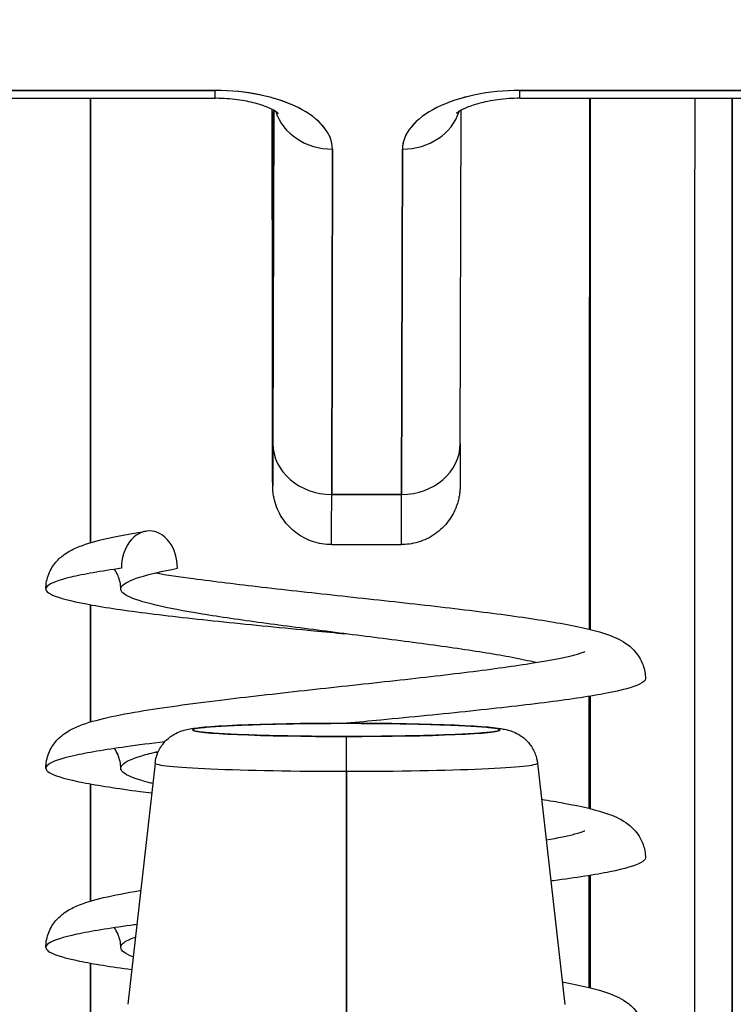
# Model space of a CAD drawing. Extents: x 784 to 1207, y 24 to 294.
# Tile 139 of 217: x 1034.815 to 1035.04, y 109.268 to 109.578. Entities that reach past the tile are written whole.
import ezdxf

# ---------------------------------------------------------------- set-up
doc = ezdxf.new("R2010")
doc.units = 0
doc.header["$LTSCALE"] = 4
doc.header["$MEASUREMENT"] = 0
doc.layers.get('0').update_dxf_attribs({"linetype": 'CONTINUOUS'})
doc.layers.get('DEFPOINTS').update_dxf_attribs({"linetype": 'CONTINUOUS'})
doc.styles.add('ROMANS', font='romans.shx')
doc.dimstyles.new('Default (ANSI)', dxfattribs={"dimscale": 20, "dimtxt": 0.07, "dimasz": 0.07, "dimexe": 0.125, "dimexo": 0.0625, "dimgap": 0.031496, "dimtad": 0, "dimtih": 1, "dimtoh": 1, "dimrnd": 1e-08, "dimzin": 0, "dimdsep": 46, "dimtxsty": 'ROMANS', "dimblk": 'Filled-1', "dimcen": 0.09, "dimdle": 0.393701, "dimclrd": 256, "dimclre": 256, "dimclrt": 256, "dimadec": 0, "dimazin": 0, "dimtfac": 0.928571, "dimtofl": 0, "dimtmove": 0, "dimatfit": 3, "dimfxl": 1, "dimtolj": 1, "dimtzin": 0, "dimlwd": -1, "dimlwe": -1, "dimarcsym": 0})

# ---------------------------------------------------------------- blocks, each defined once
blk = doc.blocks.new('Filled-1')
at = {"color": 0}
for p, q in [((0, 0), (-1, 0.17857)), ((-1, 0.17857), (-1, -0.17857)), ((-1, 0), (0, 0)), ((-1, -0.17857), (0, 0))]:
    blk.add_line(p, q, dxfattribs=at)
at = {"color": 0, "flags": 128}
blk.add_lwpolyline([(-1, -0.17857), (0, 0), (-1, 0.17857), (-1, -0.17857)], dxfattribs=at)
at = {"color": 0}
blk.add_solid([(-1, -0.17857), (0, 0), (-1, 0.17857), (-1, -0.17857)], dxfattribs=at)
blk = doc.blocks.new('*D19')
at = {"transparency": 16777216}
for p, q in [((1033.09995, 108.88735), (1033.09995, 115.33774)), ((1065.16245, 108.8561), (1065.16245, 115.33774)), ((1034.49995, 112.83774), (1044.71451, 112.83774)), ((1063.76245, 112.83774), (1053.54789, 112.83774))]:
    blk.add_line(p, q, dxfattribs=at)
at = {"layer": 'DEFPOINTS', "color": 0, "transparency": 16777216}
for p in [(1033.09995, 112.83774), (1033.09995, 107.63735), (1065.16245, 107.6061)]:
    blk.add_point(p, dxfattribs=at)
at = {"transparency": 16777216, "xscale": 1.400000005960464, "yscale": 1.400000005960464, "zscale": 1.400000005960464, "rotation": 180}
blk.add_blockref('Filled-1', (1033.09995, 112.83774), dxfattribs=at)
at = {"transparency": 16777216, "xscale": 1.400000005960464, "yscale": 1.400000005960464, "zscale": 1.400000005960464}
blk.add_blockref('Filled-1', (1065.16245, 112.83774), dxfattribs=at)
at = {"transparency": 16777216, "insert": (1049.1312, 112.83774), "char_height": 1.4, "attachment_point": 5, "style": 'ROMANS'}
blk.add_mtext('\\A1;\\fTahoma|b0|i0;\\H1.7500;(32.06)\\P\\fTahoma|b0|i0;\\H1.7500;(2 PL.)', dxfattribs=at)
blk = doc.blocks.new('*D20')
at = {"transparency": 16777216}
for p, q in [((1028.84995, 108.88735), (1028.84995, 115.33774)), ((1033.09995, 108.88735), (1033.09995, 115.33774)), ((1026.84995, 112.83774), (1024.84995, 112.83774)), ((1035.09995, 112.83774), (1037.09995, 112.83774))]:
    blk.add_line(p, q, dxfattribs=at)
at = {"layer": 'DEFPOINTS', "color": 0, "transparency": 16777216}
for p in [(1033.09995, 112.83774), (1028.84995, 107.63735), (1033.09995, 107.63735)]:
    blk.add_point(p, dxfattribs=at)
at = {"transparency": 16777216, "xscale": 2, "yscale": 2, "zscale": 2}
blk.add_blockref('Filled-1', (1028.84995, 112.83774), dxfattribs=at)
at = {"transparency": 16777216, "xscale": 2, "yscale": 2, "zscale": 2, "rotation": 180}
blk.add_blockref('Filled-1', (1033.09995, 112.83774), dxfattribs=at)
at = {"transparency": 16777216, "insert": (1021.17241, 112.83774), "char_height": 2, "attachment_point": 5, "style": 'ROMANS'}
blk.add_mtext('\\A1;4.25', dxfattribs=at)
blk = doc.blocks.new('*D22')
at = {"transparency": 16777216}
for p, q in [((996.78745, 108.8561), (996.78745, 123.13991)), ((1065.16245, 108.8561), (1065.16245, 123.13991)), ((998.18745, 120.63991), (1021.18133, 120.63991)), ((1063.76245, 120.63991), (1040.76857, 120.63991))]:
    blk.add_line(p, q, dxfattribs=at)
at = {"layer": 'DEFPOINTS', "color": 0, "transparency": 16777216}
for p in [(996.78745, 120.63991), (996.78745, 107.6061), (1065.16245, 107.6061)]:
    blk.add_point(p, dxfattribs=at)
at = {"transparency": 16777216, "xscale": 1.400000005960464, "yscale": 1.400000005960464, "zscale": 1.400000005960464, "rotation": 180}
blk.add_blockref('Filled-1', (996.78745, 120.63991), dxfattribs=at)
at = {"transparency": 16777216, "xscale": 1.400000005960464, "yscale": 1.400000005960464, "zscale": 1.400000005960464}
blk.add_blockref('Filled-1', (1065.16245, 120.63991), dxfattribs=at)
at = {"transparency": 16777216, "insert": (1030.97495, 120.63991), "char_height": 1.4, "attachment_point": 5, "style": 'ROMANS'}
blk.add_mtext('\\A1;\\fTahoma|b0|i0;\\H1.7500;(68.37)\\P\\fTahoma|b0|i0;\\H1.7500;OPENING WIDTH', dxfattribs=at)

msp = doc.modelspace()

# ---------------------------------------------------------------- linework, layer by layer
for p, q in [((1034.87623, 109.55575), (1034.68686, 109.55575)), ((1034.68686, 109.55575), (1034.87623, 109.55575)), ((1035.16167, 109.55575), (1034.9723, 109.55575)), ((1034.9723, 109.55575), (1035.16167, 109.55575)), ((1034.68685, 109.55327), (1034.87622, 109.55327)), ((1034.83691, 109.41315), (1034.83691, 109.55327)), ((1034.83691, 109.41315), (1034.83691, 109.55327)), ((1034.83691, 109.55327), (1034.83691, 109.41315)), ((1034.97228, 109.55327), (1035.16165, 109.55327)), ((1034.99439, 109.38583), (1034.99439, 109.55327)), ((1034.99439, 109.55327), (1034.99439, 109.38583)), ((1034.89427, 109.48087), (1034.89422, 109.54908)), ((1034.89422, 109.54908), (1034.89427, 109.48087)), ((1034.89468, 109.5495), (1034.89444, 109.44441)), ((1034.89444, 109.44441), (1034.89468, 109.5495)), ((1034.9535, 109.44437), (1034.95373, 109.54946)), ((1034.9132, 109.53724), (1034.91296, 109.42838)), ((1034.91296, 109.42838), (1034.9132, 109.53724)), ((1034.93525, 109.53724), (1034.93501, 109.42838)), ((1034.93501, 109.42838), (1034.93525, 109.53724)), ((1034.89427, 109.48087), (1034.89427, 109.48085)), ((1034.93501, 109.42838), (1034.91296, 109.42838)), ((1034.91296, 109.42838), (1034.93501, 109.42838)), ((1034.91289, 109.41256), (1034.93493, 109.41256)), ((1034.83691, 109.35665), (1034.83691, 109.3936)), ((1034.83691, 109.35665), (1034.83691, 109.3936)), ((1034.83691, 109.3936), (1034.83691, 109.35665)), ((1034.99439, 109.32933), (1034.99439, 109.36476)), ((1034.99439, 109.36476), (1034.99439, 109.32933)), ((1034.85732, 109.34368), (1034.84867, 109.26762)), ((1034.97781, 109.34368), (1034.98646, 109.26761)), ((1034.91764, 109.34109), (1034.91765, 109.26465)), ((1034.91765, 109.26465), (1034.91764, 109.34109)), ((1034.83691, 109.30016), (1034.83691, 109.3371)), ((1034.83691, 109.30016), (1034.83691, 109.3371)), ((1034.83691, 109.3371), (1034.83691, 109.30016)), ((1034.99439, 109.27284), (1034.99439, 109.30827)), ((1034.99439, 109.30827), (1034.99439, 109.27284)), ((1034.83691, 109.26422), (1034.83691, 109.28061)), ((1034.83691, 109.26422), (1034.83691, 109.28061)), ((1034.83691, 109.28061), (1034.83691, 109.26422))]:
    msp.add_line(p, q)
for centre, major_axis, ratio, start_param, end_param in [((1034.87622, 109.57177), (0, -0.0185), 0.001274, 0, 0.523599), ((1034.87622, 109.57177), (0, -0.0185), 0.001274, 0, 0.523599), ((1034.87619, 109.53724), (0.03701, 0.00003), 0.5, 6.281715, 7.852511), ((1034.97226, 109.53724), (-0.03701, -0.00003), 0.5, 4.710918, 6.281715), ((1034.97228, 109.57177), (0, -0.0185), 0.001274, 0, 0.523599), ((1034.97228, 109.57177), (0, -0.0185), 0.001274, 0, 0.523599), ((1035.02857, 109.25833), (0, -0.98425), 0.001274, 4.408059, 4.710116), ((1035.04038, 109.25833), (0, 0.97244), 0.001274, 1.262649, 1.570796), ((1034.89369, 109.30951), (0, -0.47913), 0.001274, 2.094395, 2.095991), ((1034.91319, 109.55327), (-0.0185, 0.00004), 0.866025, 0.264148, 1.573343), ((1034.91319, 109.55327), (-0.0185, 0.00004), 0.866025, 0.264148, 1.573343), ((1034.93524, 109.55327), (0.0185, -0.00004), 0.866025, 4.714936, 6.021869), ((1034.93524, 109.55327), (0.0185, -0.00004), 0.866025, 4.714936, 6.021869), ((1034.89438, 109.53067), (0, -0.09961), 0.001274, 5.235988, 6.806784), ((1034.91295, 109.44441), (-0.0185, 0.00004), 0.866025, 0.002547, 1.573343), ((1034.91295, 109.44441), (-0.0185, 0.00004), 0.866025, 0.002547, 1.573343), ((1034.935, 109.44441), (0.0185, -0.00004), 0.866025, 4.714936, 6.283185), ((1034.935, 109.44441), (0.0185, -0.00004), 0.866025, 4.714936, 6.283185), ((1034.91289, 109.53067), (0, -0.11811), 0.001274, 0, 0.523599), ((1034.91289, 109.53067), (0, -0.11811), 0.001274, 6.283185, 6.806766), ((1034.93493, 109.53067), (0, -0.11811), 0.001274, 0, 0.523581), ((1034.93493, 109.53067), (0, -0.11811), 0.001274, 0.000005, 0.523603), ((1034.91757, 109.35414), (-0.04851, 0), 0.042782, 4.713664, 7.855256), ((1034.9175, 109.34441), (0, 0.01181), 0.001274, 6.240378, 6.283186), ((1034.9175, 109.34441), (0, 0.01181), 0.001274, 6.240378, 6.283185), ((1034.91757, 109.35414), (0.04851, 0), 0.042782, 4.713664, 7.855256), ((1034.91763, 109.34026), (0, 0.01181), 0.001274, 4.782745, 6.240403), ((1034.91763, 109.34026), (0, 0.01181), 0.001274, 4.782745, 6.240403), ((1034.91757, 109.34367), (-0.06025, 0), 0.042782, 6.278319, 7.855256), ((1034.91757, 109.34367), (-0.06025, 0), 0.042782, 6.278319, 7.855256), ((1034.91757, 109.34367), (0.06025, 0), 0.042782, 4.713664, 6.288051), ((1034.91757, 109.34367), (0.06025, 0), 0.042782, 4.713664, 6.288051)]:
    msp.add_ellipse(centre, major_axis=major_axis, ratio=ratio, start_param=start_param, end_param=end_param)
for points, knots in [([(1034.9132, 109.53724), (1034.91314, 109.53977), (1034.91223, 109.5421), (1034.91041, 109.54431), (1034.90858, 109.54652), (1034.90584, 109.5486), (1034.90239, 109.55033), (1034.89893, 109.55206), (1034.89477, 109.55343), (1034.89036, 109.55434), (1034.88595, 109.55526), (1034.88129, 109.55571), (1034.87623, 109.55575)], [0, 0, 0, 0, 0.25, 0.25, 0.25, 0.5, 0.5, 0.5, 0.75, 0.75, 0.75, 1, 1, 1, 1]), ([(1034.9723, 109.55575), (1034.96723, 109.55571), (1034.96257, 109.55526), (1034.95815, 109.55434), (1034.95374, 109.55343), (1034.94957, 109.55205), (1034.94611, 109.55032), (1034.94265, 109.5486), (1034.9399, 109.54651), (1034.93807, 109.54431), (1034.93623, 109.5421), (1034.93532, 109.53977), (1034.93525, 109.53724)], [0, 0, 0, 0, 0.25, 0.25, 0.25, 0.5, 0.5, 0.5, 0.75, 0.75, 0.75, 1, 1, 1, 1]), ([(1034.8962, 109.54847), (1034.8962, 109.54847), (1034.89618, 109.54849), (1034.89603, 109.54862), (1034.89571, 109.54888), (1034.89462, 109.54955), (1034.89383, 109.54996), (1034.89173, 109.55084), (1034.89039, 109.55131), (1034.88718, 109.55216), (1034.88527, 109.55254), (1034.8811, 109.5531), (1034.87881, 109.55325), (1034.87642, 109.55327), (1034.87632, 109.55327), (1034.87622, 109.55327)], [0.458745, 0.458745, 0.458745, 0.458745, 0.511139, 0.511139, 0.68548, 0.68548, 0.871321, 0.871321, 1.079586, 1.079586, 1.310958, 1.310958, 1.558937, 1.558937, 1.569693, 1.569693, 1.569693, 1.569693]), ([(1034.97228, 109.55327), (1034.96993, 109.55327), (1034.96758, 109.55311), (1034.96319, 109.55254), (1034.96115, 109.55213), (1034.95769, 109.55118), (1034.95624, 109.55065), (1034.95409, 109.54969), (1034.95332, 109.54924), (1034.95243, 109.54863), (1034.95223, 109.54844), (1034.95223, 109.54844)], [1.569693, 1.569693, 1.569693, 1.569693, 1.824003, 1.824003, 2.072339, 2.072339, 2.302798, 2.302798, 2.507114, 2.507114, 2.683583, 2.683583, 2.683583, 2.683583]), ([(1034.99423, 109.55327), (1034.99421, 109.54053), (1034.9942, 109.52773), (1034.99419, 109.51486), (1034.99415, 109.47527), (1034.99412, 109.43505), (1034.99408, 109.39417), (1034.99408, 109.39142), (1034.99408, 109.38866), (1034.99408, 109.3859)], [0.1497895, 0.1497895, 0.1497895, 0.1497895, 0.1993364, 0.1993364, 0.1993364, 0.3517584, 0.3517584, 0.3517584, 0.3620212, 0.3620212, 0.3620212, 0.3620212]), ([(1034.99423, 109.55327), (1034.99417, 109.49869), (1034.99413, 109.44438), (1034.99408, 109.39051), (1034.99408, 109.38898), (1034.99408, 109.38744), (1034.99408, 109.3859)], [0.1363537, 0.1363537, 0.1363537, 0.1363537, 0.3333333, 0.3333333, 0.3333333, 0.3389505, 0.3389505, 0.3389505, 0.3389505]), ([(1035.03915, 109.25833), (1035.03915, 109.30873), (1035.03915, 109.35853), (1035.03916, 109.4083), (1035.03917, 109.4572), (1035.03918, 109.50608), (1035.0392, 109.55327)], [0, 0, 0, 0, 0.3333333, 0.3333333, 0.3333333, 0.6608154, 0.6608154, 0.6608154, 0.6608154]), ([(1034.89444, 109.44441), (1034.89443, 109.4391), (1034.89442, 109.43538), (1034.89441, 109.43324), (1034.89439, 109.4311), (1034.89438, 109.43053), (1034.89437, 109.43161), (1034.89435, 109.43269), (1034.89434, 109.43541), (1034.89433, 109.43968), (1034.89432, 109.44394), (1034.89431, 109.44975), (1034.8943, 109.45666), (1034.89429, 109.46357), (1034.89428, 109.47159), (1034.89427, 109.48087)], [0, 0, 0, 0, 0.2, 0.2, 0.2, 0.4, 0.4, 0.4, 0.6, 0.6, 0.6, 0.8, 0.8, 0.8, 1, 1, 1, 1]), ([(1034.91289, 109.41256), (1034.91088, 109.41256), (1034.90886, 109.41289), (1034.9051, 109.41416), (1034.90332, 109.4151), (1034.90018, 109.41747), (1034.89879, 109.41892), (1034.89655, 109.42215), (1034.89568, 109.42397), (1034.89487, 109.42675), (1034.89467, 109.42769), (1034.89452, 109.42876), (1034.8945, 109.42895), (1034.89447, 109.42927), (1034.89445, 109.42941), (1034.89443, 109.42971), (1034.89442, 109.42986), (1034.8944, 109.43011), (1034.8944, 109.4302), (1034.89439, 109.43042), (1034.89439, 109.43051), (1034.89438, 109.43077), (1034.89438, 109.43089), (1034.89437, 109.4314), (1034.89436, 109.43181), (1034.89435, 109.43415), (1034.89434, 109.43731), (1034.89431, 109.4467), (1034.8943, 109.45332), (1034.89428, 109.46703), (1034.89428, 109.47371), (1034.89427, 109.48085)], [0, 0, 0, 0, 0.0152437, 0.0152437, 0.0302108, 0.0302108, 0.0451875, 0.0451875, 0.0601581, 0.0601581, 0.0673092, 0.0673092, 0.0689264, 0.0689264, 0.0702228, 0.0702228, 0.0721464, 0.0721464, 0.074147, 0.074147, 0.0775296, 0.0775296, 0.0857864, 0.0857864, 0.110542, 0.110542, 0.1855583, 0.1855583, 0.2684918, 0.2684918, 0.3313559, 0.3313559, 0.3313559, 0.3313559]), ([(1034.9535, 109.44437), (1034.95349, 109.43896), (1034.95347, 109.43505), (1034.95346, 109.43209), (1034.95345, 109.43155), (1034.95344, 109.4309), (1034.95344, 109.4308), (1034.95342, 109.43026), (1034.95342, 109.43018), (1034.95341, 109.42997), (1034.9534, 109.42983), (1034.95337, 109.42947), (1034.95335, 109.42925), (1034.95327, 109.42855), (1034.95319, 109.42801), (1034.95298, 109.42696), (1034.95286, 109.42645), (1034.95235, 109.42467), (1034.95184, 109.42343), (1034.95032, 109.42062), (1034.94916, 109.41909), (1034.94641, 109.41642), (1034.94476, 109.41526), (1034.94122, 109.41355), (1034.93929, 109.41297), (1034.93654, 109.41261), (1034.93574, 109.41256), (1034.93493, 109.41256)], [0, 0, 0, 0, 0.0823467, 0.0823467, 0.1118576, 0.1118576, 0.1247539, 0.1247539, 0.1265515, 0.1265515, 0.1286021, 0.1286021, 0.1306663, 0.1306663, 0.134814, 0.134814, 0.138887, 0.138887, 0.148968, 0.148968, 0.1632472, 0.1632472, 0.1782167, 0.1782167, 0.1931923, 0.1931923, 0.1993249, 0.1993249, 0.1993249, 0.1993249]), ([(1034.82287, 109.39857), (1034.82287, 109.40017), (1034.82321, 109.40182), (1034.82436, 109.40472), (1034.82517, 109.40599), (1034.82688, 109.408), (1034.82778, 109.40877), (1034.82994, 109.41033), (1034.83117, 109.41096), (1034.83504, 109.41268), (1034.83775, 109.41345), (1034.8448, 109.41513), (1034.8493, 109.41598), (1034.85449, 109.41682)], [0, 0, 0, 0, 0.0152392, 0.0152392, 0.0301983, 0.0301983, 0.0455382, 0.0455382, 0.0680353, 0.0680353, 0.1177459, 0.1177459, 0.1756414, 0.1756414, 0.1756414, 0.1756414]), ([(1034.86435, 109.40509), (1034.86435, 109.40817), (1034.86339, 109.41126), (1034.86176, 109.41344), (1034.86013, 109.41562), (1034.85782, 109.4169), (1034.85551, 109.4169), (1034.85321, 109.4169), (1034.8509, 109.41562), (1034.84927, 109.41344), (1034.84764, 109.41126), (1034.84668, 109.40817), (1034.84668, 109.40509)], [0, 0, 0, 0, 0.25, 0.25, 0.25, 0.5, 0.5, 0.5, 0.75, 0.75, 0.75, 1, 1, 1, 1]), ([(1034.84668, 109.40509), (1034.84014, 109.40415), (1034.82938, 109.40228), (1034.82179, 109.39946), (1034.82348, 109.39665), (1034.8343, 109.39383), (1034.85319, 109.39102), (1034.87831, 109.3882), (1034.90084, 109.38601), (1034.91403, 109.38476), (1034.91735, 109.38444)], [0, 0, 0, 0, 0.015625, 0.03125, 0.046875, 0.0625, 0.078125, 0.09375, 0.109375, 0.1146479, 0.1146479, 0.1146479, 0.1146479]), ([(1034.84649, 109.39857), (1034.84649, 109.39999), (1034.84616, 109.40148), (1034.84529, 109.40351), (1034.84488, 109.4042), (1034.84447, 109.40477)], [0, 0, 0, 0, 0.01456779, 0.01456779, 0.02367117, 0.02367117, 0.02367117, 0.02367117]), ([(1034.9773, 109.37537), (1034.97509, 109.3759), (1034.97259, 109.37642), (1034.96981, 109.37695), (1034.96484, 109.37788), (1034.959, 109.37882), (1034.95259, 109.37976), (1034.94617, 109.3807), (1034.93918, 109.38164), (1034.93194, 109.38257), (1034.92471, 109.38351), (1034.91723, 109.38445), (1034.90988, 109.38539), (1034.90253, 109.38633), (1034.8953, 109.38727), (1034.88855, 109.3882), (1034.88179, 109.38914), (1034.87551, 109.39008), (1034.87001, 109.39102), (1034.86451, 109.39196), (1034.85979, 109.39289), (1034.85607, 109.39383), (1034.85236, 109.39477), (1034.84966, 109.39571), (1034.84809, 109.39665), (1034.84653, 109.39758), (1034.8461, 109.39852), (1034.84684, 109.39946), (1034.84758, 109.4004), (1034.84947, 109.40134), (1034.85244, 109.40228), (1034.85541, 109.40321), (1034.85944, 109.40415), (1034.86435, 109.40509)], [0.8350197, 0.8350197, 0.8350197, 0.8350197, 0.84375, 0.84375, 0.84375, 0.859375, 0.859375, 0.859375, 0.875, 0.875, 0.875, 0.890625, 0.890625, 0.890625, 0.90625, 0.90625, 0.90625, 0.921875, 0.921875, 0.921875, 0.9375, 0.9375, 0.9375, 0.953125, 0.953125, 0.953125, 0.96875, 0.96875, 0.96875, 0.984375, 0.984375, 0.984375, 1, 1, 1, 1]), ([(1034.85741, 109.40362), (1034.86098, 109.40304), (1034.86502, 109.40244), (1034.87591, 109.40097), (1034.8833, 109.40006), (1034.89911, 109.39824), (1034.90776, 109.39729), (1034.92508, 109.39541), (1034.93398, 109.39445), (1034.95089, 109.39253), (1034.9591, 109.39155), (1034.97386, 109.38958), (1034.98056, 109.38858), (1034.99194, 109.38649), (1034.99653, 109.38546), (1035.00246, 109.38326), (1035.00438, 109.38245), (1035.00763, 109.37995), (1035.00885, 109.37876), (1035.01035, 109.37634), (1035.01077, 109.37547), (1035.01157, 109.37321), (1035.01184, 109.37174), (1035.01184, 109.37032)], [0.1582952, 0.1582952, 0.1582952, 0.1582952, 0.2002489, 0.2002489, 0.2631436, 0.2631436, 0.3289045, 0.3289045, 0.3960096, 0.3960096, 0.464167, 0.464167, 0.5336585, 0.5336585, 0.6066269, 0.6066269, 0.6430009, 0.6430009, 0.663045, 0.663045, 0.6725038, 0.6725038, 0.6860775, 0.6860775, 0.6860775, 0.6860775]), ([(1034.82287, 109.34207), (1034.82287, 109.34367), (1034.82321, 109.34533), (1034.82436, 109.34822), (1034.82518, 109.34949), (1034.82688, 109.35151), (1034.82778, 109.35228), (1034.82996, 109.35384), (1034.8312, 109.35448), (1034.83507, 109.35619), (1034.83779, 109.35696), (1034.84432, 109.35852), (1034.84811, 109.35926), (1034.85956, 109.36118), (1034.86831, 109.36237), (1034.88614, 109.36456), (1034.89523, 109.36558), (1034.9133, 109.36757), (1034.9225, 109.36855), (1034.93999, 109.37049), (1034.9485, 109.37146), (1034.96374, 109.37336), (1034.9707, 109.37431), (1034.98201, 109.37613), (1034.98664, 109.37704), (1034.99086, 109.37815), (1034.99185, 109.37846), (1034.99261, 109.37875), (1034.99275, 109.37882), (1034.99275, 109.37882)], [0, 0, 0, 0, 0.015255, 0.015255, 0.0302276, 0.0302276, 0.045585, 0.045585, 0.0682753, 0.0682753, 0.1179523, 0.1179523, 0.1678673, 0.1678673, 0.2503943, 0.2503943, 0.3215563, 0.3215563, 0.3902984, 0.3902984, 0.4579209, 0.4579209, 0.5243891, 0.5243891, 0.5886821, 0.5886821, 0.6166169, 0.6166169, 0.6297933, 0.6297933, 0.6297933, 0.6297933]), ([(1035.01184, 109.37032), (1035.01184, 109.36971), (1035.01021, 109.36817), (1035.00096, 109.36569), (1034.98234, 109.36287), (1034.95741, 109.36006), (1034.93471, 109.35784), (1034.92127, 109.35656), (1034.91769, 109.35622)], [0.1930545, 0.1930545, 0.1930545, 0.1930545, 0.203125, 0.21875, 0.234375, 0.25, 0.265625, 0.27130231, 0.27130231, 0.27130231, 0.27130231]), ([(1034.85732, 109.34368), (1034.85747, 109.34498), (1034.85784, 109.34627), (1034.85894, 109.34859), (1034.85967, 109.34965), (1034.86135, 109.35142), (1034.86231, 109.35216), (1034.864, 109.35314), (1034.86474, 109.35346), (1034.86593, 109.35389), (1034.86641, 109.35403), (1034.86755, 109.35432), (1034.86815, 109.35443), (1034.87058, 109.35482), (1034.87255, 109.355), (1034.87734, 109.35535), (1034.88001, 109.35549), (1034.88715, 109.35579), (1034.89202, 109.35593), (1034.90211, 109.35613), (1034.90741, 109.35619), (1034.91431, 109.35622), (1034.91591, 109.35622), (1034.9175, 109.35622)], [0, 0, 0, 0, 0.0101015, 0.0101015, 0.0199862, 0.0199862, 0.0296294, 0.0296294, 0.0377089, 0.0377089, 0.0449846, 0.0449846, 0.0568687, 0.0568687, 0.0925394, 0.0925394, 0.1243071, 0.1243071, 0.1678667, 0.1678667, 0.2085978, 0.2085978, 0.2207441, 0.2207441, 0.2207441, 0.2207441]), ([(1034.91763, 109.35206), (1034.91331, 109.35206), (1034.90915, 109.35209), (1034.90509, 109.35213), (1034.90102, 109.35218), (1034.89706, 109.35225), (1034.89338, 109.35234), (1034.88971, 109.35243), (1034.88632, 109.35254), (1034.88332, 109.35267), (1034.88033, 109.3528), (1034.87772, 109.35294), (1034.8756, 109.3531), (1034.87347, 109.35326), (1034.87183, 109.35342), (1034.87073, 109.3536), (1034.86963, 109.35377), (1034.86906, 109.35396), (1034.86906, 109.35414), (1034.86905, 109.35432), (1034.86961, 109.3545), (1034.8707, 109.35467), (1034.87179, 109.35485), (1034.87342, 109.35502), (1034.87554, 109.35518), (1034.87765, 109.35533), (1034.88025, 109.35548), (1034.88324, 109.35561), (1034.88623, 109.35573), (1034.88961, 109.35584), (1034.89328, 109.35593), (1034.89695, 109.35603), (1034.90091, 109.3561), (1034.90497, 109.35614), (1034.90903, 109.35619), (1034.91318, 109.35621), (1034.9175, 109.35621)], [0, 0, 0, 0, 0.083333, 0.083333, 0.083333, 0.166667, 0.166667, 0.166667, 0.25, 0.25, 0.25, 0.333333, 0.333333, 0.333333, 0.416667, 0.416667, 0.416667, 0.5, 0.5, 0.5, 0.583333, 0.583333, 0.583333, 0.666667, 0.666667, 0.666667, 0.75, 0.75, 0.75, 0.833333, 0.833333, 0.833333, 0.916667, 0.916667, 0.916667, 1, 1, 1, 1]), ([(1034.9175, 109.35622), (1034.92286, 109.35622), (1034.92828, 109.35618), (1034.93834, 109.35604), (1034.94312, 109.35593), (1034.95159, 109.35565), (1034.95538, 109.35548), (1034.96168, 109.35508), (1034.96411, 109.35488), (1034.96679, 109.35446), (1034.96732, 109.35436), (1034.96836, 109.35412), (1034.96885, 109.35399), (1034.96996, 109.35362), (1034.97058, 109.35338), (1034.97198, 109.35267), (1034.97276, 109.35218), (1034.97419, 109.35101), (1034.97486, 109.35033), (1034.97614, 109.34865), (1034.97672, 109.34761), (1034.97747, 109.3456), (1034.9777, 109.34464), (1034.97781, 109.34368)], [0, 0, 0, 0, 0.0407937, 0.0407937, 0.0808919, 0.0808919, 0.1213704, 0.1213704, 0.1632966, 0.1632966, 0.173817, 0.173817, 0.181727, 0.181727, 0.1890762, 0.1890762, 0.1968842, 0.1968842, 0.2043727, 0.2043727, 0.2135231, 0.2135231, 0.2210279, 0.2210279, 0.2210279, 0.2210279]), ([(1034.9175, 109.35621), (1034.92183, 109.35621), (1034.92599, 109.35619), (1034.93005, 109.35614), (1034.93411, 109.3561), (1034.93808, 109.35603), (1034.94175, 109.35593), (1034.94543, 109.35584), (1034.94881, 109.35573), (1034.95181, 109.35561), (1034.95481, 109.35548), (1034.95741, 109.35533), (1034.95954, 109.35518), (1034.96166, 109.35502), (1034.9633, 109.35485), (1034.9644, 109.35467), (1034.96551, 109.3545), (1034.96607, 109.35432), (1034.96608, 109.35414), (1034.96608, 109.35396), (1034.96553, 109.35377), (1034.96444, 109.3536), (1034.96334, 109.35342), (1034.96171, 109.35326), (1034.9596, 109.3531), (1034.95748, 109.35294), (1034.95489, 109.3528), (1034.9519, 109.35267), (1034.94891, 109.35254), (1034.94553, 109.35243), (1034.94186, 109.35234), (1034.93819, 109.35225), (1034.93423, 109.35218), (1034.93017, 109.35213), (1034.92611, 109.35209), (1034.92195, 109.35206), (1034.91763, 109.35206)], [0, 0, 0, 0, 0.083333, 0.083333, 0.083333, 0.166667, 0.166667, 0.166667, 0.25, 0.25, 0.25, 0.333333, 0.333333, 0.333333, 0.416667, 0.416667, 0.416667, 0.5, 0.5, 0.5, 0.583333, 0.583333, 0.583333, 0.666667, 0.666667, 0.666667, 0.75, 0.75, 0.75, 0.833333, 0.833333, 0.833333, 0.916667, 0.916667, 0.916667, 1, 1, 1, 1]), ([(1034.86036, 109.35037), (1034.85598, 109.34985), (1034.84455, 109.34839), (1034.8303, 109.34599), (1034.82204, 109.34317), (1034.82304, 109.34036), (1034.8332, 109.33755), (1034.84644, 109.33551), (1034.85501, 109.33442), (1034.85625, 109.33427)], [0.3038049, 0.3038049, 0.3038049, 0.3038049, 0.3125, 0.328125, 0.34375, 0.359375, 0.375, 0.390625, 0.39320268, 0.39320268, 0.39320268, 0.39320268]), ([(1034.84649, 109.34207), (1034.84649, 109.34349), (1034.84616, 109.34498), (1034.84529, 109.34701), (1034.84488, 109.3477), (1034.84447, 109.34827)], [0, 0, 0, 0, 0.01457388, 0.01457388, 0.02367448, 0.02367448, 0.02367448, 0.02367448]), ([(1034.85658, 109.33721), (1034.85613, 109.33732), (1034.85569, 109.33743), (1034.85526, 109.33755), (1034.8517, 109.33848), (1034.84916, 109.33942), (1034.84776, 109.34036), (1034.84637, 109.3413), (1034.84612, 109.34224), (1034.84702, 109.34317), (1034.84793, 109.34411), (1034.85, 109.34505), (1034.85312, 109.34599), (1034.85462, 109.34644), (1034.85637, 109.34689), (1034.85835, 109.34734)], [0.62313201, 0.62313201, 0.62313201, 0.62313201, 0.625, 0.625, 0.625, 0.640625, 0.640625, 0.640625, 0.65625, 0.65625, 0.65625, 0.671875, 0.671875, 0.671875, 0.67940498, 0.67940498, 0.67940498, 0.67940498]), ([(1034.97911, 109.33225), (1034.9816, 109.33186), (1034.98395, 109.33146), (1034.99195, 109.32999), (1034.99653, 109.32896), (1035.00246, 109.32677), (1035.00439, 109.32595), (1035.00764, 109.32345), (1035.00885, 109.32226), (1035.01035, 109.31984), (1035.01078, 109.31896), (1035.01158, 109.3167), (1035.01184, 109.31524), (1035.01184, 109.31382)], [0.5065369, 0.5065369, 0.5065369, 0.5065369, 0.5336736, 0.5336736, 0.6066428, 0.6066428, 0.6430133, 0.6430133, 0.6630564, 0.6630564, 0.6725735, 0.6725735, 0.6860764, 0.6860764, 0.6860764, 0.6860764]), ([(1034.98057, 109.31944), (1034.9843, 109.3201), (1034.98741, 109.32075), (1034.99087, 109.32165), (1034.99185, 109.32197), (1034.99261, 109.32225), (1034.99275, 109.32232), (1034.99275, 109.32232)], [0.54105248, 0.54105248, 0.54105248, 0.54105248, 0.58877522, 0.58877522, 0.6166914, 0.6166914, 0.62985882, 0.62985882, 0.62985882, 0.62985882]), ([(1035.01184, 109.31382), (1035.01184, 109.31329), (1035.01046, 109.31181), (1035.00204, 109.3094), (1034.98975, 109.30749), (1034.98233, 109.30651), (1034.98204, 109.30648)], [0.50671998, 0.50671998, 0.50671998, 0.50671998, 0.515625, 0.53125, 0.546875, 0.54749677, 0.54749677, 0.54749677, 0.54749677]), ([(1034.82287, 109.28557), (1034.82287, 109.28717), (1034.82321, 109.28883), (1034.82436, 109.29173), (1034.82518, 109.293), (1034.82688, 109.29501), (1034.82778, 109.29578), (1034.82997, 109.29736), (1034.83122, 109.29799), (1034.83511, 109.29971), (1034.83782, 109.30048), (1034.84436, 109.30204), (1034.84815, 109.30277), (1034.85256, 109.30351), (1034.85266, 109.30352), (1034.85275, 109.30354)], [0, 0, 0, 0, 0.0152645, 0.0152645, 0.0302451, 0.0302451, 0.0456138, 0.0456138, 0.0684848, 0.0684848, 0.1181891, 0.1181891, 0.1680214, 0.1680214, 0.1691396, 0.1691396, 0.1691396, 0.1691396]), ([(1034.85153, 109.29277), (1034.8509, 109.29268), (1034.8433, 109.29166), (1034.83127, 109.2897), (1034.82234, 109.28689), (1034.82264, 109.28407), (1034.83198, 109.28131), (1034.84338, 109.27948), (1034.84991, 109.27859)], [0.62361627, 0.62361627, 0.62361627, 0.62361627, 0.625, 0.640625, 0.65625, 0.671875, 0.6875, 0.70229214, 0.70229214, 0.70229214, 0.70229214]), ([(1034.84649, 109.28557), (1034.84649, 109.28699), (1034.84616, 109.28848), (1034.84529, 109.29051), (1034.84488, 109.29121), (1034.84447, 109.29177)], [0, 0, 0, 0, 0.01457292, 0.01457292, 0.02367043, 0.02367043, 0.02367043, 0.02367043]), ([(1034.85037, 109.28258), (1034.84909, 109.28308), (1034.84812, 109.28358), (1034.84747, 109.28407), (1034.84624, 109.28501), (1034.84617, 109.28595), (1034.84725, 109.28689), (1034.84799, 109.28753), (1034.84928, 109.28818), (1034.85108, 109.28882)], [0.3198529, 0.3198529, 0.3198529, 0.3198529, 0.328125, 0.328125, 0.328125, 0.34375, 0.34375, 0.34375, 0.35450871, 0.35450871, 0.35450871, 0.35450871]), ([(1034.98566, 109.27465), (1034.9858, 109.27462), (1034.98595, 109.2746), (1034.99193, 109.2735), (1034.99652, 109.27247), (1035.00245, 109.27028), (1035.00438, 109.26946), (1035.00763, 109.26695), (1035.00885, 109.26577), (1035.01009, 109.26376), (1035.01031, 109.26337), (1035.01051, 109.26296)], [0.5317702, 0.5317702, 0.5317702, 0.5317702, 0.5335766, 0.5335766, 0.6065375, 0.6065375, 0.6429643, 0.6429643, 0.6630317, 0.6630317, 0.6675321, 0.6675321, 0.6675321, 0.6675321])]:
    msp.add_open_spline(points, degree=3, knots=knots)
for points in [[(1034.89422, 109.54908), (1034.89422, 109.5493), (1034.89422, 109.54952), (1034.89422, 109.54974)], [(1034.89422, 109.54907), (1034.89422, 109.54929), (1034.89422, 109.54952), (1034.89422, 109.54974)], [(1034.99406, 109.36471), (1034.99405, 109.353), (1034.99404, 109.34123), (1034.99403, 109.32942)], [(1034.99406, 109.36471), (1034.99405, 109.35293), (1034.99404, 109.34117), (1034.99403, 109.32942)], [(1034.85741, 109.34713), (1034.85767, 109.34708), (1034.85793, 109.34704), (1034.85819, 109.347)], [(1034.99402, 109.30821), (1034.99401, 109.2965), (1034.994, 109.28474), (1034.99399, 109.27293)], [(1034.99401, 109.30821), (1034.99401, 109.29644), (1034.994, 109.28469), (1034.99399, 109.27293)]]:
    msp.add_open_spline(points, degree=3)

# ---------------------------------------------------------------- dimensions: what is measured, and where the dimension line sits
for base, p1, p2, text, picture, middle in [((996.7874514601, 120.6399118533), (1065.1624514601, 107.6060975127), (996.7874514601, 107.6060975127), '\\fTahoma|b0|i0;\\H1.7500;(<>)\\P\\fTahoma|b0|i0;\\H1.7500;OPENING WIDTH', '*D22', (1030.9749514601, 120.6399118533)), ((1033.09995, 112.83774), (1065.16245, 107.6061), (1033.09995, 107.63735), '\\fTahoma|b0|i0;\\H1.7500;(<>)\\P\\fTahoma|b0|i0;\\H1.7500;(2 PL.)', '*D19', (1049.1312, 112.83774))]:
    dim = msp.add_linear_dim(base=base, p1=p1, p2=p2, angle=180, text=text, dimstyle='Default (ANSI)', override={"dimgap": 0.031496, "dimtih": 0, "dimtoh": 0, "dimdec": 2, "dimtol": 0, "dimlim": 0, "dimtp": 0, "dimtm": 0, "dimtdec": 2, "dimatfit": 1})
    dim.commit()
    dim.dimension.update_dxf_attribs({"geometry": picture, "text_midpoint": middle, "dimtype": 160})
dim = msp.add_linear_dim(base=(1033.09995, 112.83774), p1=(1028.84995, 107.63735), p2=(1033.09995, 107.63735), angle=180, dimstyle='Default (ANSI)', override={"dimtxt": 0.1, "dimasz": 0.1, "dimgap": 0.031496, "dimtih": 0, "dimtoh": 0, "dimdec": 2, "dimtol": 0, "dimlim": 0, "dimtp": 0, "dimtm": 0, "dimtdec": 2, "dimatfit": 1})
dim.commit()
dim.dimension.update_dxf_attribs({"geometry": '*D20', "text_midpoint": (1021.17241, 112.83774), "dimtype": 160})

doc.saveas('drawing.dxf')
